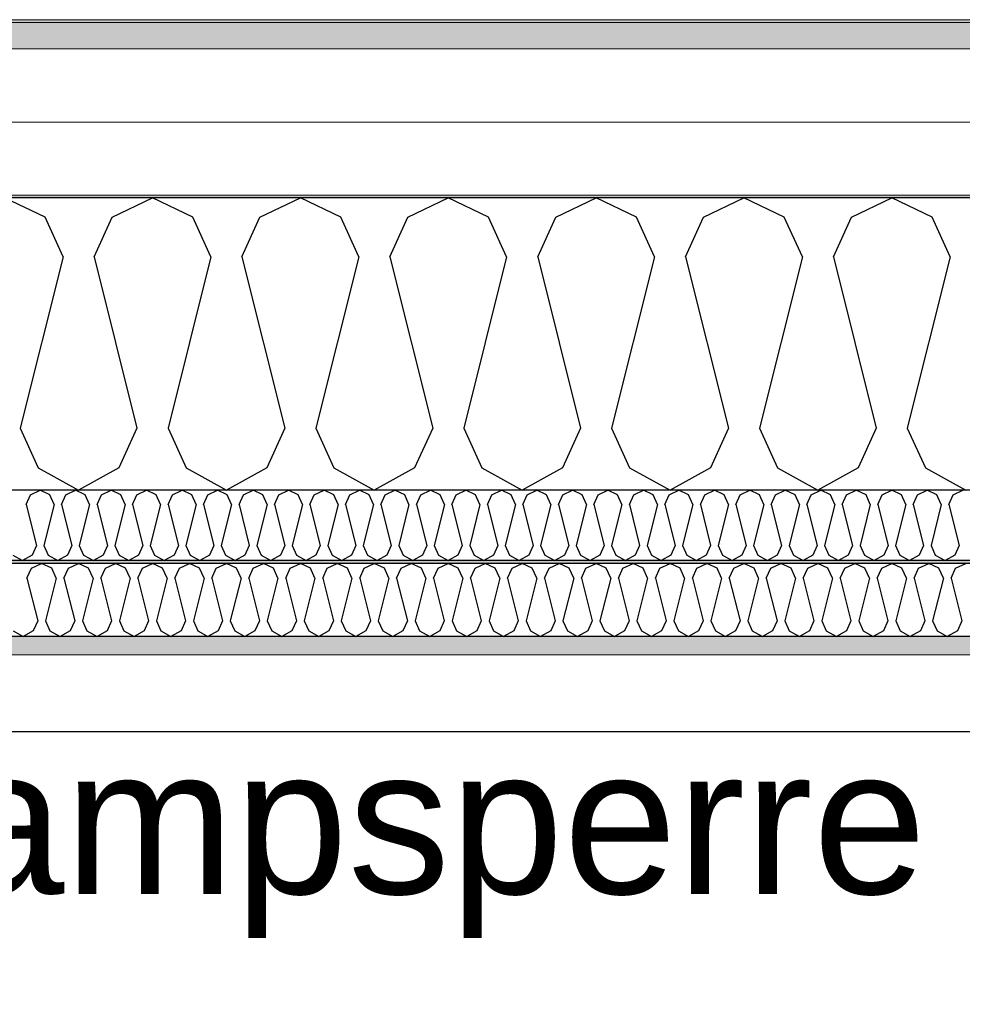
# Model space of a CAD drawing. Header units: millimetres. Extents: x -82116 to -58044, y -2070 to 12890.
# Tile 25 of 65: x -69822 to -69177, y 6353 to 7027. Entities that reach past the tile are written whole.
import ezdxf

# ---------------------------------------------------------------- set-up
doc = ezdxf.new("R2010")
doc.units = ezdxf.units.MM
doc.header["$LTSCALE"] = 0.5
doc.header["$MEASUREMENT"] = 0
doc.linetypes.add('PLINE', pattern=[0])
for name, color, linetype in [('223- Bjelker', 7, 'Continuous'), ('256- Faste himlinger og overflatebehandling (Skravur)(Nye konstruksjoner)', 7, 'Continuous'), ('256- Faste himlinger og overflatebehandling(Nye konstruksjoner)', 7, 'Continuous'), ('261- Primærkonstruksjon (tak)', 7, 'Continuous'), ('261- Primærkonstruksjon (tak) (Skravur)', 7, 'Continuous'), ('262- Taktekking (Skravur)(Nye konstruksjoner)', 7, 'Continuous'), ('832- Tekst bygning(Nye konstruksjoner)', 7, 'Continuous')]:
    doc.layers.add(name, color=color, linetype=linetype)
doc.layers.add('236- Innvendig kledning og overflate(Nye konstruksjoner)', color=7, linetype='Continuous', lineweight=0)
doc.layers.add('262- Taktekking(Nye konstruksjoner)', color=7, linetype='Continuous', lineweight=0)
doc.styles.add('GENERATED_STYLE_3', font='arial.ttf')
doc.dimstyles.new('GENERATED_STYLE__2', dxfattribs={"dimtxt": 0.18, "dimasz": 182.4, "dimexe": 0.18, "dimexo": 0.0625, "dimgap": 0, "dimtad": 0, "dimtih": 1, "dimtoh": 1, "dimdec": 4, "dimzin": 0, "dimdsep": 46, "dimcen": 0.09, "dimadec": 0, "dimazin": 0, "dimtfac": 1, "dimtdec": 4, "dimtmove": 0, "dimatfit": 3, "dimldrblk": 'ARROWHEAD_5', "dimfxl": 1, "dimtolj": 1, "dimtzin": 0, "dimarcsym": 0})

# ---------------------------------------------------------------- blocks, each defined once
blk = doc.blocks.new('*X7')
at = {"layer": '261- Primærkonstruksjon (tak) (Skravur)', "linetype": 'PLINE'}
for p, q in [((-69804.95, 6891.98), (-69832.59, 6905.06)), ((-69759.02, 6891.98), (-69731.38, 6905.06)), ((-69703.74, 6891.98), (-69731.38, 6905.06)), ((-69657.81, 6891.98), (-69630.17, 6905.06)), ((-69602.54, 6891.98), (-69630.17, 6905.06)), ((-69556.61, 6891.98), (-69528.97, 6905.06)), ((-69501.33, 6891.98), (-69528.97, 6905.06)), ((-69455.4, 6891.98), (-69427.76, 6905.06)), ((-69400.12, 6891.98), (-69427.76, 6905.06)), ((-69354.19, 6891.98), (-69326.55, 6905.06)), ((-69298.92, 6891.98), (-69326.55, 6905.06)), ((-69252.99, 6891.98), (-69225.35, 6905.06)), ((-69197.71, 6891.98), (-69225.35, 6905.06)), ((-69792.62, 6864.88), (-69804.95, 6891.98)), ((-69771.35, 6864.88), (-69759.02, 6891.98)), ((-69691.41, 6864.88), (-69703.74, 6891.98)), ((-69670.15, 6864.88), (-69657.81, 6891.98)), ((-69590.2, 6864.88), (-69602.54, 6891.98)), ((-69568.94, 6864.88), (-69556.61, 6891.98)), ((-69489, 6864.88), (-69501.33, 6891.98)), ((-69467.73, 6864.88), (-69455.4, 6891.98)), ((-69387.79, 6864.88), (-69400.12, 6891.98)), ((-69366.53, 6864.88), (-69354.19, 6891.98)), ((-69286.58, 6864.88), (-69298.92, 6891.98)), ((-69265.32, 6864.88), (-69252.99, 6891.98)), ((-69185.38, 6864.88), (-69197.71, 6891.98)), ((-69792.62, 6864.88), (-69821.96, 6747.51)), ((-69771.35, 6864.88), (-69742.01, 6747.51)), ((-69691.41, 6864.88), (-69720.75, 6747.51)), ((-69670.15, 6864.88), (-69640.81, 6747.51)), ((-69590.2, 6864.88), (-69619.54, 6747.51)), ((-69568.94, 6864.88), (-69539.6, 6747.51)), ((-69489, 6864.88), (-69518.34, 6747.51)), ((-69467.73, 6864.88), (-69438.39, 6747.51)), ((-69387.79, 6864.88), (-69417.13, 6747.51)), ((-69366.53, 6864.88), (-69337.19, 6747.51)), ((-69286.58, 6864.88), (-69315.92, 6747.51)), ((-69265.32, 6864.88), (-69235.98, 6747.51)), ((-69185.38, 6864.88), (-69214.72, 6747.51)), ((-69821.96, 6747.51), (-69809.62, 6720.41)), ((-69742.01, 6747.51), (-69754.35, 6720.41)), ((-69720.75, 6747.51), (-69708.42, 6720.41)), ((-69640.81, 6747.51), (-69653.14, 6720.41)), ((-69619.54, 6747.51), (-69607.21, 6720.41)), ((-69539.6, 6747.51), (-69551.93, 6720.41)), ((-69518.34, 6747.51), (-69506, 6720.41)), ((-69438.39, 6747.51), (-69450.73, 6720.41)), ((-69417.13, 6747.51), (-69404.8, 6720.41)), ((-69337.19, 6747.51), (-69349.52, 6720.41)), ((-69315.92, 6747.51), (-69303.59, 6720.41)), ((-69235.98, 6747.51), (-69248.31, 6720.41)), ((-69214.72, 6747.51), (-69202.38, 6720.41)), ((-69809.62, 6720.41), (-69781.98, 6704.99)), ((-69754.35, 6720.41), (-69781.98, 6704.99)), ((-69708.42, 6720.41), (-69680.78, 6704.99)), ((-69653.14, 6720.41), (-69680.78, 6704.99)), ((-69607.21, 6720.41), (-69579.57, 6704.99)), ((-69551.93, 6720.41), (-69579.57, 6704.99)), ((-69506, 6720.41), (-69478.36, 6704.99)), ((-69450.73, 6720.41), (-69478.36, 6704.99)), ((-69404.8, 6720.41), (-69377.16, 6704.99)), ((-69349.52, 6720.41), (-69377.16, 6704.99)), ((-69303.59, 6720.41), (-69275.95, 6704.99)), ((-69248.31, 6720.41), (-69275.95, 6704.99)), ((-69202.38, 6720.41), (-69174.74, 6704.99))]:
    blk.add_line(p, q, dxfattribs=at)
blk = doc.blocks.new('*X9')
at = {"layer": '256- Faste himlinger og overflatebehandling (Skravur)(Nye konstruksjoner)', "linetype": 'PLINE'}
for p, q in [((-69817.89, 6695.34), (-69814.93, 6701.85)), ((-69814.93, 6701.85), (-69808.3, 6704.99)), ((-69801.67, 6701.85), (-69808.3, 6704.99)), ((-69798.71, 6695.34), (-69801.67, 6701.85)), ((-69793.6, 6695.34), (-69790.64, 6701.85)), ((-69790.64, 6701.85), (-69784.01, 6704.99)), ((-69777.38, 6701.85), (-69784.01, 6704.99)), ((-69774.42, 6695.34), (-69777.38, 6701.85)), ((-69769.31, 6695.34), (-69766.35, 6701.85)), ((-69766.35, 6701.85), (-69759.72, 6704.99)), ((-69753.09, 6701.85), (-69759.72, 6704.99)), ((-69750.13, 6695.34), (-69753.09, 6701.85)), ((-69745.02, 6695.34), (-69742.06, 6701.85)), ((-69742.06, 6701.85), (-69735.43, 6704.99)), ((-69728.8, 6701.85), (-69735.43, 6704.99)), ((-69725.84, 6695.34), (-69728.8, 6701.85)), ((-69720.73, 6695.34), (-69717.77, 6701.85)), ((-69717.77, 6701.85), (-69711.14, 6704.99)), ((-69704.51, 6701.85), (-69711.14, 6704.99)), ((-69701.55, 6695.34), (-69704.51, 6701.85)), ((-69696.44, 6695.34), (-69693.48, 6701.85)), ((-69693.48, 6701.85), (-69686.85, 6704.99)), ((-69680.22, 6701.85), (-69686.85, 6704.99)), ((-69677.26, 6695.34), (-69680.22, 6701.85)), ((-69672.15, 6695.34), (-69669.19, 6701.85)), ((-69669.19, 6701.85), (-69662.56, 6704.99)), ((-69655.93, 6701.85), (-69662.56, 6704.99)), ((-69652.97, 6695.34), (-69655.93, 6701.85)), ((-69647.86, 6695.34), (-69644.9, 6701.85)), ((-69644.9, 6701.85), (-69638.27, 6704.99)), ((-69631.64, 6701.85), (-69638.27, 6704.99)), ((-69628.68, 6695.34), (-69631.64, 6701.85)), ((-69623.58, 6695.34), (-69620.62, 6701.85)), ((-69620.62, 6701.85), (-69613.98, 6704.99)), ((-69607.35, 6701.85), (-69613.98, 6704.99)), ((-69604.39, 6695.34), (-69607.35, 6701.85)), ((-69599.29, 6695.34), (-69596.33, 6701.85)), ((-69596.33, 6701.85), (-69589.69, 6704.99)), ((-69583.06, 6701.85), (-69589.69, 6704.99)), ((-69580.1, 6695.34), (-69583.06, 6701.85)), ((-69575, 6695.34), (-69572.04, 6701.85)), ((-69572.04, 6701.85), (-69565.4, 6704.99)), ((-69558.77, 6701.85), (-69565.4, 6704.99)), ((-69555.81, 6695.34), (-69558.77, 6701.85)), ((-69550.71, 6695.34), (-69547.75, 6701.85)), ((-69547.75, 6701.85), (-69541.11, 6704.99)), ((-69534.48, 6701.85), (-69541.11, 6704.99)), ((-69531.52, 6695.34), (-69534.48, 6701.85)), ((-69526.42, 6695.34), (-69523.46, 6701.85)), ((-69523.46, 6701.85), (-69516.82, 6704.99)), ((-69510.19, 6701.85), (-69516.82, 6704.99)), ((-69507.23, 6695.34), (-69510.19, 6701.85)), ((-69502.13, 6695.34), (-69499.17, 6701.85)), ((-69499.17, 6701.85), (-69492.53, 6704.99)), ((-69485.9, 6701.85), (-69492.53, 6704.99)), ((-69482.94, 6695.34), (-69485.9, 6701.85)), ((-69477.84, 6695.34), (-69474.88, 6701.85)), ((-69474.88, 6701.85), (-69468.24, 6704.99)), ((-69461.61, 6701.85), (-69468.24, 6704.99)), ((-69458.65, 6695.34), (-69461.61, 6701.85)), ((-69453.55, 6695.34), (-69450.59, 6701.85)), ((-69450.59, 6701.85), (-69443.95, 6704.99)), ((-69437.32, 6701.85), (-69443.95, 6704.99)), ((-69434.36, 6695.34), (-69437.32, 6701.85)), ((-69429.26, 6695.34), (-69426.3, 6701.85)), ((-69426.3, 6701.85), (-69419.67, 6704.99)), ((-69413.03, 6701.85), (-69419.67, 6704.99)), ((-69410.07, 6695.34), (-69413.03, 6701.85)), ((-69404.97, 6695.34), (-69402.01, 6701.85)), ((-69402.01, 6701.85), (-69395.38, 6704.99)), ((-69388.74, 6701.85), (-69395.38, 6704.99)), ((-69385.78, 6695.34), (-69388.74, 6701.85)), ((-69380.68, 6695.34), (-69377.72, 6701.85)), ((-69377.72, 6701.85), (-69371.09, 6704.99)), ((-69364.45, 6701.85), (-69371.09, 6704.99)), ((-69361.49, 6695.34), (-69364.45, 6701.85)), ((-69356.39, 6695.34), (-69353.43, 6701.85)), ((-69353.43, 6701.85), (-69346.8, 6704.99)), ((-69340.16, 6701.85), (-69346.8, 6704.99)), ((-69337.2, 6695.34), (-69340.16, 6701.85)), ((-69332.1, 6695.34), (-69329.14, 6701.85)), ((-69329.14, 6701.85), (-69322.51, 6704.99)), ((-69315.87, 6701.85), (-69322.51, 6704.99)), ((-69312.91, 6695.34), (-69315.87, 6701.85)), ((-69307.81, 6695.34), (-69304.85, 6701.85)), ((-69304.85, 6701.85), (-69298.22, 6704.99)), ((-69291.58, 6701.85), (-69298.22, 6704.99)), ((-69288.62, 6695.34), (-69291.58, 6701.85)), ((-69283.52, 6695.34), (-69280.56, 6701.85)), ((-69280.56, 6701.85), (-69273.93, 6704.99)), ((-69267.29, 6701.85), (-69273.93, 6704.99)), ((-69264.33, 6695.34), (-69267.29, 6701.85)), ((-69259.23, 6695.34), (-69256.27, 6701.85)), ((-69256.27, 6701.85), (-69249.64, 6704.99)), ((-69243, 6701.85), (-69249.64, 6704.99)), ((-69240.04, 6695.34), (-69243, 6701.85)), ((-69234.94, 6695.34), (-69231.98, 6701.85)), ((-69231.98, 6701.85), (-69225.35, 6704.99)), ((-69218.72, 6701.85), (-69225.35, 6704.99)), ((-69215.76, 6695.34), (-69218.72, 6701.85)), ((-69210.65, 6695.34), (-69207.69, 6701.85)), ((-69207.69, 6701.85), (-69201.06, 6704.99)), ((-69194.43, 6701.85), (-69201.06, 6704.99)), ((-69191.47, 6695.34), (-69194.43, 6701.85)), ((-69186.36, 6695.34), (-69183.4, 6701.85)), ((-69183.4, 6701.85), (-69176.77, 6704.99)), ((-69817.89, 6695.34), (-69810.85, 6667.18)), ((-69798.71, 6695.34), (-69805.75, 6667.18)), ((-69793.6, 6695.34), (-69786.56, 6667.18)), ((-69774.42, 6695.34), (-69781.46, 6667.18)), ((-69769.31, 6695.34), (-69762.27, 6667.18)), ((-69750.13, 6695.34), (-69757.17, 6667.18)), ((-69745.02, 6695.34), (-69737.98, 6667.18)), ((-69725.84, 6695.34), (-69732.88, 6667.18)), ((-69720.73, 6695.34), (-69713.69, 6667.18)), ((-69701.55, 6695.34), (-69708.59, 6667.18)), ((-69696.44, 6695.34), (-69689.4, 6667.18)), ((-69677.26, 6695.34), (-69684.3, 6667.18)), ((-69672.15, 6695.34), (-69665.11, 6667.18)), ((-69652.97, 6695.34), (-69660.01, 6667.18)), ((-69647.86, 6695.34), (-69640.82, 6667.18)), ((-69628.68, 6695.34), (-69635.72, 6667.18)), ((-69623.58, 6695.34), (-69616.53, 6667.18)), ((-69604.39, 6695.34), (-69611.43, 6667.18)), ((-69599.29, 6695.34), (-69592.24, 6667.18)), ((-69580.1, 6695.34), (-69587.14, 6667.18)), ((-69575, 6695.34), (-69567.95, 6667.18)), ((-69555.81, 6695.34), (-69562.85, 6667.18)), ((-69550.71, 6695.34), (-69543.66, 6667.18)), ((-69531.52, 6695.34), (-69538.56, 6667.18)), ((-69526.42, 6695.34), (-69519.37, 6667.18)), ((-69507.23, 6695.34), (-69514.27, 6667.18)), ((-69502.13, 6695.34), (-69495.09, 6667.18)), ((-69482.94, 6695.34), (-69489.98, 6667.18)), ((-69477.84, 6695.34), (-69470.8, 6667.18)), ((-69458.65, 6695.34), (-69465.69, 6667.18)), ((-69453.55, 6695.34), (-69446.51, 6667.18)), ((-69434.36, 6695.34), (-69441.4, 6667.18)), ((-69429.26, 6695.34), (-69422.22, 6667.18)), ((-69410.07, 6695.34), (-69417.11, 6667.18)), ((-69404.97, 6695.34), (-69397.93, 6667.18)), ((-69385.78, 6695.34), (-69392.82, 6667.18)), ((-69380.68, 6695.34), (-69373.64, 6667.18)), ((-69361.49, 6695.34), (-69368.53, 6667.18)), ((-69356.39, 6695.34), (-69349.35, 6667.18)), ((-69337.2, 6695.34), (-69344.24, 6667.18)), ((-69332.1, 6695.34), (-69325.06, 6667.18)), ((-69312.91, 6695.34), (-69319.96, 6667.18)), ((-69307.81, 6695.34), (-69300.77, 6667.18)), ((-69288.62, 6695.34), (-69295.67, 6667.18)), ((-69283.52, 6695.34), (-69276.48, 6667.18)), ((-69264.33, 6695.34), (-69271.38, 6667.18)), ((-69259.23, 6695.34), (-69252.19, 6667.18)), ((-69240.04, 6695.34), (-69247.09, 6667.18)), ((-69234.94, 6695.34), (-69227.9, 6667.18)), ((-69215.76, 6695.34), (-69222.8, 6667.18)), ((-69210.65, 6695.34), (-69203.61, 6667.18)), ((-69191.47, 6695.34), (-69198.51, 6667.18)), ((-69186.36, 6695.34), (-69179.32, 6667.18)), ((-69810.85, 6667.18), (-69813.81, 6660.67)), ((-69805.75, 6667.18), (-69802.79, 6660.67)), ((-69786.56, 6667.18), (-69789.52, 6660.67)), ((-69781.46, 6667.18), (-69778.5, 6660.67)), ((-69762.27, 6667.18), (-69765.23, 6660.67)), ((-69757.17, 6667.18), (-69754.21, 6660.67)), ((-69737.98, 6667.18), (-69740.94, 6660.67)), ((-69732.88, 6667.18), (-69729.92, 6660.67)), ((-69713.69, 6667.18), (-69716.65, 6660.67)), ((-69708.59, 6667.18), (-69705.63, 6660.67)), ((-69689.4, 6667.18), (-69692.36, 6660.67)), ((-69684.3, 6667.18), (-69681.34, 6660.67)), ((-69665.11, 6667.18), (-69668.07, 6660.67)), ((-69660.01, 6667.18), (-69657.05, 6660.67)), ((-69640.82, 6667.18), (-69643.78, 6660.67)), ((-69635.72, 6667.18), (-69632.76, 6660.67)), ((-69616.53, 6667.18), (-69619.49, 6660.67)), ((-69611.43, 6667.18), (-69608.47, 6660.67)), ((-69592.24, 6667.18), (-69595.2, 6660.67)), ((-69587.14, 6667.18), (-69584.18, 6660.67)), ((-69567.95, 6667.18), (-69570.91, 6660.67)), ((-69562.85, 6667.18), (-69559.89, 6660.67)), ((-69543.66, 6667.18), (-69546.62, 6660.67)), ((-69538.56, 6667.18), (-69535.6, 6660.67)), ((-69519.37, 6667.18), (-69522.33, 6660.67)), ((-69514.27, 6667.18), (-69511.31, 6660.67)), ((-69495.09, 6667.18), (-69498.05, 6660.67)), ((-69489.98, 6667.18), (-69487.02, 6660.67)), ((-69470.8, 6667.18), (-69473.76, 6660.67)), ((-69465.69, 6667.18), (-69462.73, 6660.67)), ((-69446.51, 6667.18), (-69449.47, 6660.67)), ((-69441.4, 6667.18), (-69438.44, 6660.67)), ((-69422.22, 6667.18), (-69425.18, 6660.67)), ((-69417.11, 6667.18), (-69414.15, 6660.67)), ((-69397.93, 6667.18), (-69400.89, 6660.67)), ((-69392.82, 6667.18), (-69389.86, 6660.67)), ((-69373.64, 6667.18), (-69376.6, 6660.67)), ((-69368.53, 6667.18), (-69365.57, 6660.67)), ((-69349.35, 6667.18), (-69352.31, 6660.67)), ((-69344.24, 6667.18), (-69341.28, 6660.67)), ((-69325.06, 6667.18), (-69328.02, 6660.67)), ((-69319.96, 6667.18), (-69317, 6660.67)), ((-69300.77, 6667.18), (-69303.73, 6660.67)), ((-69295.67, 6667.18), (-69292.71, 6660.67)), ((-69276.48, 6667.18), (-69279.44, 6660.67)), ((-69271.38, 6667.18), (-69268.42, 6660.67)), ((-69252.19, 6667.18), (-69255.15, 6660.67)), ((-69247.09, 6667.18), (-69244.13, 6660.67)), ((-69227.9, 6667.18), (-69230.86, 6660.67)), ((-69222.8, 6667.18), (-69219.84, 6660.67)), ((-69203.61, 6667.18), (-69206.57, 6660.67)), ((-69198.51, 6667.18), (-69195.55, 6660.67)), ((-69179.32, 6667.18), (-69182.28, 6660.67)), ((-69827.08, 6660.67), (-69820.44, 6656.97)), ((-69813.81, 6660.67), (-69820.44, 6656.97)), ((-69802.79, 6660.67), (-69796.15, 6656.97)), ((-69789.52, 6660.67), (-69796.15, 6656.97)), ((-69778.5, 6660.67), (-69771.86, 6656.97)), ((-69765.23, 6660.67), (-69771.86, 6656.97)), ((-69754.21, 6660.67), (-69747.57, 6656.97)), ((-69740.94, 6660.67), (-69747.57, 6656.97)), ((-69729.92, 6660.67), (-69723.28, 6656.97)), ((-69716.65, 6660.67), (-69723.28, 6656.97)), ((-69705.63, 6660.67), (-69699, 6656.97)), ((-69692.36, 6660.67), (-69699, 6656.97)), ((-69681.34, 6660.67), (-69674.71, 6656.97)), ((-69668.07, 6660.67), (-69674.71, 6656.97)), ((-69657.05, 6660.67), (-69650.42, 6656.97)), ((-69643.78, 6660.67), (-69650.42, 6656.97)), ((-69632.76, 6660.67), (-69626.13, 6656.97)), ((-69619.49, 6660.67), (-69626.13, 6656.97)), ((-69608.47, 6660.67), (-69601.84, 6656.97)), ((-69595.2, 6660.67), (-69601.84, 6656.97)), ((-69584.18, 6660.67), (-69577.55, 6656.97)), ((-69570.91, 6660.67), (-69577.55, 6656.97)), ((-69559.89, 6660.67), (-69553.26, 6656.97)), ((-69546.62, 6660.67), (-69553.26, 6656.97)), ((-69535.6, 6660.67), (-69528.97, 6656.97)), ((-69522.33, 6660.67), (-69528.97, 6656.97)), ((-69511.31, 6660.67), (-69504.68, 6656.97)), ((-69498.05, 6660.67), (-69504.68, 6656.97)), ((-69487.02, 6660.67), (-69480.39, 6656.97)), ((-69473.76, 6660.67), (-69480.39, 6656.97)), ((-69462.73, 6660.67), (-69456.1, 6656.97)), ((-69449.47, 6660.67), (-69456.1, 6656.97)), ((-69438.44, 6660.67), (-69431.81, 6656.97)), ((-69425.18, 6660.67), (-69431.81, 6656.97)), ((-69414.15, 6660.67), (-69407.52, 6656.97)), ((-69400.89, 6660.67), (-69407.52, 6656.97)), ((-69389.86, 6660.67), (-69383.23, 6656.97)), ((-69376.6, 6660.67), (-69383.23, 6656.97)), ((-69365.57, 6660.67), (-69358.94, 6656.97)), ((-69352.31, 6660.67), (-69358.94, 6656.97)), ((-69341.28, 6660.67), (-69334.65, 6656.97)), ((-69328.02, 6660.67), (-69334.65, 6656.97)), ((-69317, 6660.67), (-69310.36, 6656.97)), ((-69303.73, 6660.67), (-69310.36, 6656.97)), ((-69292.71, 6660.67), (-69286.07, 6656.97)), ((-69279.44, 6660.67), (-69286.07, 6656.97)), ((-69268.42, 6660.67), (-69261.78, 6656.97)), ((-69255.15, 6660.67), (-69261.78, 6656.97)), ((-69244.13, 6660.67), (-69237.49, 6656.97)), ((-69230.86, 6660.67), (-69237.49, 6656.97)), ((-69219.84, 6660.67), (-69213.2, 6656.97)), ((-69206.57, 6660.67), (-69213.2, 6656.97)), ((-69195.55, 6660.67), (-69188.91, 6656.97)), ((-69182.28, 6660.67), (-69188.91, 6656.97))]:
    blk.add_line(p, q, dxfattribs=at)
blk = doc.blocks.new('*X10')
at = {"layer": '256- Faste himlinger og overflatebehandling (Skravur)(Nye konstruksjoner)', "linetype": 'PLINE'}
for p, q in [((-69817.28, 6644.93), (-69814.2, 6651.7)), ((-69814.2, 6651.7), (-69807.29, 6654.97)), ((-69800.38, 6651.7), (-69807.29, 6654.97)), ((-69797.29, 6644.93), (-69800.38, 6651.7)), ((-69791.98, 6644.93), (-69788.89, 6651.7)), ((-69788.89, 6651.7), (-69781.98, 6654.97)), ((-69775.08, 6651.7), (-69781.98, 6654.97)), ((-69771.99, 6644.93), (-69775.08, 6651.7)), ((-69766.68, 6644.93), (-69763.59, 6651.7)), ((-69763.59, 6651.7), (-69756.68, 6654.97)), ((-69749.77, 6651.7), (-69756.68, 6654.97)), ((-69746.69, 6644.93), (-69749.77, 6651.7)), ((-69741.37, 6644.93), (-69738.29, 6651.7)), ((-69738.29, 6651.7), (-69731.38, 6654.97)), ((-69724.47, 6651.7), (-69731.38, 6654.97)), ((-69721.39, 6644.93), (-69724.47, 6651.7)), ((-69716.07, 6644.93), (-69712.99, 6651.7)), ((-69712.99, 6651.7), (-69706.08, 6654.97)), ((-69699.17, 6651.7), (-69706.08, 6654.97)), ((-69696.09, 6644.93), (-69699.17, 6651.7)), ((-69690.77, 6644.93), (-69687.69, 6651.7)), ((-69687.69, 6651.7), (-69680.78, 6654.97)), ((-69673.87, 6651.7), (-69680.78, 6654.97)), ((-69670.79, 6644.93), (-69673.87, 6651.7)), ((-69665.47, 6644.93), (-69662.39, 6651.7)), ((-69662.39, 6651.7), (-69655.48, 6654.97)), ((-69648.57, 6651.7), (-69655.48, 6654.97)), ((-69645.48, 6644.93), (-69648.57, 6651.7)), ((-69640.17, 6644.93), (-69637.08, 6651.7)), ((-69637.08, 6651.7), (-69630.17, 6654.97)), ((-69623.27, 6651.7), (-69630.17, 6654.97)), ((-69620.18, 6644.93), (-69623.27, 6651.7)), ((-69614.87, 6644.93), (-69611.78, 6651.7)), ((-69611.78, 6651.7), (-69604.87, 6654.97)), ((-69597.96, 6651.7), (-69604.87, 6654.97)), ((-69594.88, 6644.93), (-69597.96, 6651.7)), ((-69589.56, 6644.93), (-69586.48, 6651.7)), ((-69586.48, 6651.7), (-69579.57, 6654.97)), ((-69572.66, 6651.7), (-69579.57, 6654.97)), ((-69569.58, 6644.93), (-69572.66, 6651.7)), ((-69564.26, 6644.93), (-69561.18, 6651.7)), ((-69561.18, 6651.7), (-69554.27, 6654.97)), ((-69547.36, 6651.7), (-69554.27, 6654.97)), ((-69544.28, 6644.93), (-69547.36, 6651.7)), ((-69538.96, 6644.93), (-69535.88, 6651.7)), ((-69535.88, 6651.7), (-69528.97, 6654.97)), ((-69522.06, 6651.7), (-69528.97, 6654.97)), ((-69518.98, 6644.93), (-69522.06, 6651.7)), ((-69513.66, 6644.93), (-69510.58, 6651.7)), ((-69510.58, 6651.7), (-69503.67, 6654.97)), ((-69496.76, 6651.7), (-69503.67, 6654.97)), ((-69493.67, 6644.93), (-69496.76, 6651.7)), ((-69488.36, 6644.93), (-69485.27, 6651.7)), ((-69485.27, 6651.7), (-69478.36, 6654.97)), ((-69471.46, 6651.7), (-69478.36, 6654.97)), ((-69468.37, 6644.93), (-69471.46, 6651.7)), ((-69463.06, 6644.93), (-69459.97, 6651.7)), ((-69459.97, 6651.7), (-69453.06, 6654.97)), ((-69446.15, 6651.7), (-69453.06, 6654.97)), ((-69443.07, 6644.93), (-69446.15, 6651.7)), ((-69437.75, 6644.93), (-69434.67, 6651.7)), ((-69434.67, 6651.7), (-69427.76, 6654.97)), ((-69420.85, 6651.7), (-69427.76, 6654.97)), ((-69417.77, 6644.93), (-69420.85, 6651.7)), ((-69412.45, 6644.93), (-69409.37, 6651.7)), ((-69409.37, 6651.7), (-69402.46, 6654.97)), ((-69395.55, 6651.7), (-69402.46, 6654.97)), ((-69392.47, 6644.93), (-69395.55, 6651.7)), ((-69387.15, 6644.93), (-69384.07, 6651.7)), ((-69384.07, 6651.7), (-69377.16, 6654.97)), ((-69370.25, 6651.7), (-69377.16, 6654.97)), ((-69367.17, 6644.93), (-69370.25, 6651.7)), ((-69361.85, 6644.93), (-69358.77, 6651.7)), ((-69358.77, 6651.7), (-69351.86, 6654.97)), ((-69344.95, 6651.7), (-69351.86, 6654.97)), ((-69341.86, 6644.93), (-69344.95, 6651.7)), ((-69336.55, 6644.93), (-69333.46, 6651.7)), ((-69333.46, 6651.7), (-69326.55, 6654.97)), ((-69319.65, 6651.7), (-69326.55, 6654.97)), ((-69316.56, 6644.93), (-69319.65, 6651.7)), ((-69311.25, 6644.93), (-69308.16, 6651.7)), ((-69308.16, 6651.7), (-69301.25, 6654.97)), ((-69294.34, 6651.7), (-69301.25, 6654.97)), ((-69291.26, 6644.93), (-69294.34, 6651.7)), ((-69285.94, 6644.93), (-69282.86, 6651.7)), ((-69282.86, 6651.7), (-69275.95, 6654.97)), ((-69269.04, 6651.7), (-69275.95, 6654.97)), ((-69265.96, 6644.93), (-69269.04, 6651.7)), ((-69260.64, 6644.93), (-69257.56, 6651.7)), ((-69257.56, 6651.7), (-69250.65, 6654.97)), ((-69243.74, 6651.7), (-69250.65, 6654.97)), ((-69240.66, 6644.93), (-69243.74, 6651.7)), ((-69235.34, 6644.93), (-69232.26, 6651.7)), ((-69232.26, 6651.7), (-69225.35, 6654.97)), ((-69218.44, 6651.7), (-69225.35, 6654.97)), ((-69215.36, 6644.93), (-69218.44, 6651.7)), ((-69210.04, 6644.93), (-69206.96, 6651.7)), ((-69206.96, 6651.7), (-69200.05, 6654.97)), ((-69193.14, 6651.7), (-69200.05, 6654.97)), ((-69190.05, 6644.93), (-69193.14, 6651.7)), ((-69184.74, 6644.93), (-69181.65, 6651.7)), ((-69181.65, 6651.7), (-69174.74, 6654.97)), ((-69817.28, 6644.93), (-69809.94, 6615.59)), ((-69797.29, 6644.93), (-69804.63, 6615.59)), ((-69791.98, 6644.93), (-69784.64, 6615.59)), ((-69771.99, 6644.93), (-69779.33, 6615.59)), ((-69766.68, 6644.93), (-69759.34, 6615.59)), ((-69746.69, 6644.93), (-69754.03, 6615.59)), ((-69741.37, 6644.93), (-69734.04, 6615.59)), ((-69721.39, 6644.93), (-69728.72, 6615.59)), ((-69716.07, 6644.93), (-69708.74, 6615.59)), ((-69696.09, 6644.93), (-69703.42, 6615.59)), ((-69690.77, 6644.93), (-69683.44, 6615.59)), ((-69670.79, 6644.93), (-69678.12, 6615.59)), ((-69665.47, 6644.93), (-69658.13, 6615.59)), ((-69645.48, 6644.93), (-69652.82, 6615.59)), ((-69640.17, 6644.93), (-69632.83, 6615.59)), ((-69620.18, 6644.93), (-69627.52, 6615.59)), ((-69614.87, 6644.93), (-69607.53, 6615.59)), ((-69594.88, 6644.93), (-69602.22, 6615.59)), ((-69589.56, 6644.93), (-69582.23, 6615.59)), ((-69569.58, 6644.93), (-69576.91, 6615.59)), ((-69564.26, 6644.93), (-69556.93, 6615.59)), ((-69544.28, 6644.93), (-69551.61, 6615.59)), ((-69538.96, 6644.93), (-69531.63, 6615.59)), ((-69518.98, 6644.93), (-69526.31, 6615.59)), ((-69513.66, 6644.93), (-69506.32, 6615.59)), ((-69493.67, 6644.93), (-69501.01, 6615.59)), ((-69488.36, 6644.93), (-69481.02, 6615.59)), ((-69468.37, 6644.93), (-69475.71, 6615.59)), ((-69463.06, 6644.93), (-69455.72, 6615.59)), ((-69443.07, 6644.93), (-69450.41, 6615.59)), ((-69437.75, 6644.93), (-69430.42, 6615.59)), ((-69417.77, 6644.93), (-69425.1, 6615.59)), ((-69412.45, 6644.93), (-69405.12, 6615.59)), ((-69392.47, 6644.93), (-69399.8, 6615.59)), ((-69387.15, 6644.93), (-69379.82, 6615.59)), ((-69367.17, 6644.93), (-69374.5, 6615.59)), ((-69361.85, 6644.93), (-69354.51, 6615.59)), ((-69341.86, 6644.93), (-69349.2, 6615.59)), ((-69336.55, 6644.93), (-69329.21, 6615.59)), ((-69316.56, 6644.93), (-69323.9, 6615.59)), ((-69311.25, 6644.93), (-69303.91, 6615.59)), ((-69291.26, 6644.93), (-69298.6, 6615.59)), ((-69285.94, 6644.93), (-69278.61, 6615.59)), ((-69265.96, 6644.93), (-69273.29, 6615.59)), ((-69260.64, 6644.93), (-69253.31, 6615.59)), ((-69240.66, 6644.93), (-69247.99, 6615.59)), ((-69235.34, 6644.93), (-69228.01, 6615.59)), ((-69215.36, 6644.93), (-69222.69, 6615.59)), ((-69210.04, 6644.93), (-69202.7, 6615.59)), ((-69190.05, 6644.93), (-69197.39, 6615.59)), ((-69184.74, 6644.93), (-69177.4, 6615.59)), ((-69809.94, 6615.59), (-69813.03, 6608.81)), ((-69804.63, 6615.59), (-69801.55, 6608.81)), ((-69784.64, 6615.59), (-69787.73, 6608.81)), ((-69779.33, 6615.59), (-69776.24, 6608.81)), ((-69759.34, 6615.59), (-69762.42, 6608.81)), ((-69754.03, 6615.59), (-69750.94, 6608.81)), ((-69734.04, 6615.59), (-69737.12, 6608.81)), ((-69728.72, 6615.59), (-69725.64, 6608.81)), ((-69708.74, 6615.59), (-69711.82, 6608.81)), ((-69703.42, 6615.59), (-69700.34, 6608.81)), ((-69683.44, 6615.59), (-69686.52, 6608.81)), ((-69678.12, 6615.59), (-69675.04, 6608.81)), ((-69658.13, 6615.59), (-69661.22, 6608.81)), ((-69652.82, 6615.59), (-69649.74, 6608.81)), ((-69632.83, 6615.59), (-69635.92, 6608.81)), ((-69627.52, 6615.59), (-69624.43, 6608.81)), ((-69607.53, 6615.59), (-69610.61, 6608.81)), ((-69602.22, 6615.59), (-69599.13, 6608.81)), ((-69582.23, 6615.59), (-69585.31, 6608.81)), ((-69576.91, 6615.59), (-69573.83, 6608.81)), ((-69556.93, 6615.59), (-69560.01, 6608.81)), ((-69551.61, 6615.59), (-69548.53, 6608.81)), ((-69531.63, 6615.59), (-69534.71, 6608.81)), ((-69526.31, 6615.59), (-69523.23, 6608.81)), ((-69506.32, 6615.59), (-69509.41, 6608.81)), ((-69501.01, 6615.59), (-69497.93, 6608.81)), ((-69481.02, 6615.59), (-69484.11, 6608.81)), ((-69475.71, 6615.59), (-69472.62, 6608.81)), ((-69455.72, 6615.59), (-69458.8, 6608.81)), ((-69450.41, 6615.59), (-69447.32, 6608.81)), ((-69430.42, 6615.59), (-69433.5, 6608.81)), ((-69425.1, 6615.59), (-69422.02, 6608.81)), ((-69405.12, 6615.59), (-69408.2, 6608.81)), ((-69399.8, 6615.59), (-69396.72, 6608.81)), ((-69379.82, 6615.59), (-69382.9, 6608.81)), ((-69374.5, 6615.59), (-69371.42, 6608.81)), ((-69354.51, 6615.59), (-69357.6, 6608.81)), ((-69349.2, 6615.59), (-69346.12, 6608.81)), ((-69329.21, 6615.59), (-69332.3, 6608.81)), ((-69323.9, 6615.59), (-69320.81, 6608.81)), ((-69303.91, 6615.59), (-69306.99, 6608.81)), ((-69298.6, 6615.59), (-69295.51, 6608.81)), ((-69278.61, 6615.59), (-69281.69, 6608.81)), ((-69273.29, 6615.59), (-69270.21, 6608.81)), ((-69253.31, 6615.59), (-69256.39, 6608.81)), ((-69247.99, 6615.59), (-69244.91, 6608.81)), ((-69228.01, 6615.59), (-69231.09, 6608.81)), ((-69222.69, 6615.59), (-69219.61, 6608.81)), ((-69202.7, 6615.59), (-69205.79, 6608.81)), ((-69197.39, 6615.59), (-69194.31, 6608.81)), ((-69177.4, 6615.59), (-69180.49, 6608.81)), ((-69826.85, 6608.81), (-69819.94, 6604.95)), ((-69813.03, 6608.81), (-69819.94, 6604.95)), ((-69801.55, 6608.81), (-69794.64, 6604.95)), ((-69787.73, 6608.81), (-69794.64, 6604.95)), ((-69776.24, 6608.81), (-69769.33, 6604.95)), ((-69762.42, 6608.81), (-69769.33, 6604.95)), ((-69750.94, 6608.81), (-69744.03, 6604.95)), ((-69737.12, 6608.81), (-69744.03, 6604.95)), ((-69725.64, 6608.81), (-69718.73, 6604.95)), ((-69711.82, 6608.81), (-69718.73, 6604.95)), ((-69700.34, 6608.81), (-69693.43, 6604.95)), ((-69686.52, 6608.81), (-69693.43, 6604.95)), ((-69675.04, 6608.81), (-69668.13, 6604.95)), ((-69661.22, 6608.81), (-69668.13, 6604.95)), ((-69649.74, 6608.81), (-69642.83, 6604.95)), ((-69635.92, 6608.81), (-69642.83, 6604.95)), ((-69624.43, 6608.81), (-69617.52, 6604.95)), ((-69610.61, 6608.81), (-69617.52, 6604.95)), ((-69599.13, 6608.81), (-69592.22, 6604.95)), ((-69585.31, 6608.81), (-69592.22, 6604.95)), ((-69573.83, 6608.81), (-69566.92, 6604.95)), ((-69560.01, 6608.81), (-69566.92, 6604.95)), ((-69548.53, 6608.81), (-69541.62, 6604.95)), ((-69534.71, 6608.81), (-69541.62, 6604.95)), ((-69523.23, 6608.81), (-69516.32, 6604.95)), ((-69509.41, 6608.81), (-69516.32, 6604.95)), ((-69497.93, 6608.81), (-69491.02, 6604.95)), ((-69484.11, 6608.81), (-69491.02, 6604.95)), ((-69472.62, 6608.81), (-69465.71, 6604.95)), ((-69458.8, 6608.81), (-69465.71, 6604.95)), ((-69447.32, 6608.81), (-69440.41, 6604.95)), ((-69433.5, 6608.81), (-69440.41, 6604.95)), ((-69422.02, 6608.81), (-69415.11, 6604.95)), ((-69408.2, 6608.81), (-69415.11, 6604.95)), ((-69396.72, 6608.81), (-69389.81, 6604.95)), ((-69382.9, 6608.81), (-69389.81, 6604.95)), ((-69371.42, 6608.81), (-69364.51, 6604.95)), ((-69357.6, 6608.81), (-69364.51, 6604.95)), ((-69346.12, 6608.81), (-69339.21, 6604.95)), ((-69332.3, 6608.81), (-69339.21, 6604.95)), ((-69320.81, 6608.81), (-69313.9, 6604.95)), ((-69306.99, 6608.81), (-69313.9, 6604.95)), ((-69295.51, 6608.81), (-69288.6, 6604.95)), ((-69281.69, 6608.81), (-69288.6, 6604.95)), ((-69270.21, 6608.81), (-69263.3, 6604.95)), ((-69256.39, 6608.81), (-69263.3, 6604.95)), ((-69244.91, 6608.81), (-69238, 6604.95)), ((-69231.09, 6608.81), (-69238, 6604.95)), ((-69219.61, 6608.81), (-69212.7, 6604.95)), ((-69205.79, 6608.81), (-69212.7, 6604.95)), ((-69194.31, 6608.81), (-69187.4, 6604.95)), ((-69180.49, 6608.81), (-69187.4, 6604.95))]:
    blk.add_line(p, q, dxfattribs=at)
blk = doc.blocks.new('ARROWHEAD_5')
at = {"linetype": 'Continuous'}
blk.add_hatch(color=256, dxfattribs=at).paths.add_polyline_path([(-1, 0.2679), (0, 0), (-1, -0.2679)])
blk.add_line((0, 0), (-1, 0), dxfattribs=at)

msp = doc.modelspace()

# ---------------------------------------------------------------- hatches: boundary and pattern name
at = {"layer": '256- Faste himlinger og overflatebehandling (Skravur)(Nye konstruksjoner)', "linetype": 'Continuous'}
msp.add_hatch(color=256, dxfattribs=at).paths.add_polyline_path([(-73808.31, 6654.97), (-65223.16, 6654.97), (-65223.16, 6656.97), (-73808.31, 6656.97)])
h = msp.add_hatch(dxfattribs=at)
h.set_pattern_fill('Gips', color=256, style=0, pattern_type=2)
h.set_pattern_definition([(0, (0, 0), (0, 86.60254), [0, -50]), (0, (25, 43.3), (0, 86.60254), [0, -50])])
h.paths.add_polyline_path([(-73808.31, 6592.45), (-65223.16, 6592.45), (-65223.16, 6604.95), (-73808.31, 6604.95)])
at = {"layer": '262- Taktekking (Skravur)(Nye konstruksjoner)', "linetype": 'Continuous'}
msp.add_hatch(color=256, dxfattribs=at).paths.add_polyline_path([(-77473.16, 7025.1), (-68788.16, 7025.1), (-68788.16, 7027.1), (-77473.16, 7027.1)])
h = msp.add_hatch(dxfattribs=at)
h.set_pattern_fill('Prikker_tett', color=256, style=0, pattern_type=2)
h.set_pattern_definition([(0, (0, 0), (0, 43.30127), [0, -25]), (0, (12.5, 21.65), (0, 43.30127), [0, -25])])
h.paths.add_polyline_path([(-77473.16, 6905.06), (-68788.16, 6905.06), (-68788.16, 6907.06), (-77473.16, 6907.06)])
at = {"layer": '262- Taktekking(Nye konstruksjoner)', "linetype": 'Continuous'}
msp.add_hatch(color=256, dxfattribs=at).paths.add_polyline_path([(-77473.16, 7025.1), (-77473.16, 7007.09), (-68788.16, 7007.09), (-68788.16, 7025.1)])

# ---------------------------------------------------------------- linework, layer by layer
at = {"layer": '223- Bjelker', "linetype": 'PLINE'}
msp.add_line((-73808.31, 6540), (-65223.16, 6540), dxfattribs=at)
at = {"layer": '236- Innvendig kledning og overflate(Nye konstruksjoner)', "linetype": 'PLINE'}
msp.add_line((-65223.16, 6592.45), (-73808.31, 6592.45), dxfattribs=at)
at = {"layer": '256- Faste himlinger og overflatebehandling(Nye konstruksjoner)', "linetype": 'PLINE'}
for p, q in [((-65223.16, 6656.97), (-73808.31, 6656.97)), ((-65223.16, 6654.97), (-73808.31, 6654.97)), ((-65223.16, 6604.95), (-73808.31, 6604.95))]:
    msp.add_line(p, q, dxfattribs=at)
at = {"layer": '261- Primærkonstruksjon (tak)', "linetype": 'PLINE'}
msp.add_line((-68788.16, 6905.06), (-76398.16, 6905.06), dxfattribs=at)
at = {"layer": '261- Primærkonstruksjon (tak)', "linetype": 'PLINE', "flags": 128}
msp.add_lwpolyline([(-64619.9, 6704.99), (-65073.16, 6704.99), (-65085.66, 6704.99), (-65098.16, 6704.99), (-65198.16, 6704.99), (-65210.66, 6704.99), (-65223.16, 6704.99), (-73808.31, 6704.99), (-73820.88, 6704.99), (-73833.45, 6704.99), (-73934, 6704.99), (-73984.28, 6704.99), (-74084.83, 6704.99), (-74097.4, 6704.99), (-74109.97, 6704.99), (-76223.16, 6704.99)], dxfattribs=at)
at = {"layer": '262- Taktekking(Nye konstruksjoner)', "linetype": 'PLINE'}
for p, q in [((-68788.16, 7027.1), (-77473.16, 7027.1)), ((-68788.16, 7025.1), (-77473.16, 7025.1)), ((-68788.16, 7007.09), (-77473.16, 7007.09)), ((-68788.16, 6957.07), (-77473.16, 6957.07)), ((-68788.16, 6907.06), (-77473.16, 6907.06))]:
    msp.add_line(p, q, dxfattribs=at)

# ---------------------------------------------------------------- block references
at = {"layer": '256- Faste himlinger og overflatebehandling(Nye konstruksjoner)'}
for name in ['*X9', '*X10']:
    msp.add_blockref(name, (0, 0), dxfattribs=at)
at = {"layer": '261- Primærkonstruksjon (tak)'}
msp.add_blockref('*X7', (0, 0), dxfattribs=at)

# ---------------------------------------------------------------- texts
at = {"layer": '832- Tekst bygning(Nye konstruksjoner)', "linetype": 'Continuous', "insert": (-70156.54, 6398.59), "char_height": 100, "attachment_point": 7, "style": 'GENERATED_STYLE_3'}
msp.add_mtext('\\A1;{\\pql;\\fArial|b0|i0|c0|p0;\\W1.000000;Ny dampsperre og isolering}', dxfattribs=at)

# ---------------------------------------------------------------- leaders
at = {"layer": '832- Tekst bygning(Nye konstruksjoner)', "linetype": 'PLINE', "annotation_type": 0, "has_hookline": 1, "hookline_direction": 0, "text_width": 1686.7}
msp.add_leader([(-70401.95, 6656.97), (-70286.76, 6398.59), (-70338.94, 6353.17), (-70156.54, 6353.17)], dimstyle='GENERATED_STYLE__2', dxfattribs=at)

doc.saveas('drawing.dxf')
